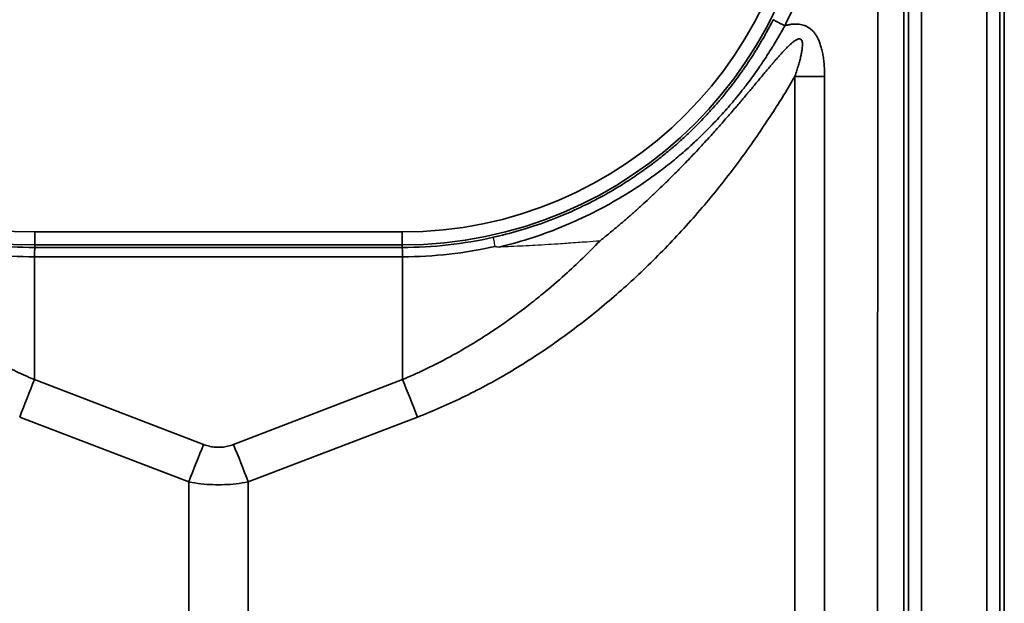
# Model space of a CAD drawing. Header units: millimetres. Extents: x -6858 to 6858, y -375 to 4365.
# Tile 82 of 97: x 1323 to 1361, y 3198 to 3221. Entities that reach past the tile are written whole.
import ezdxf

# ---------------------------------------------------------------- set-up
doc = ezdxf.new("R2010")
doc.units = ezdxf.units.MM
doc.header["$LTSCALE"] = 15
doc.layers.add('_Sichtbarkanten', color=7, linetype='Continuous', lineweight=25)
doc.layers.add('Sichtbar schmal (ISO)', color=7, linetype='Continuous', lineweight=35)

msp = doc.modelspace()

# ---------------------------------------------------------------- linework, layer by layer
at = {"layer": '_Sichtbarkanten'}
for points, knots in [([(1341.481, 3211.828), (1341.473, 3211.868), (1341.464, 3211.906), (1341.457, 3211.941), (1341.449, 3211.976), (1341.442, 3212.009), (1341.436, 3212.038), (1341.431, 3212.066), (1341.425, 3212.091), (1341.422, 3212.112), (1341.418, 3212.132), (1341.415, 3212.148), (1341.413, 3212.159), (1341.411, 3212.17), (1341.41, 3212.176), (1341.411, 3212.177)], [0, 0, 0, 0, 0.2, 0.2, 0.2, 0.4, 0.4, 0.4, 0.6, 0.6, 0.6, 0.8, 0.8, 0.8, 0.9999994, 0.9999994, 0.9999994, 0.9999994]), ([(1345.494, 3212.034), (1345.329, 3212.022), (1345.162, 3212.009), (1344.993, 3211.997), (1344.764, 3211.98), (1344.53, 3211.963), (1344.292, 3211.947), (1344.195, 3211.94), (1344.097, 3211.934), (1343.999, 3211.927), (1343.676, 3211.906), (1343.345, 3211.885), (1343.006, 3211.866), (1342.704, 3211.85), (1342.396, 3211.834), (1342.082, 3211.821), (1341.936, 3211.815), (1341.788, 3211.809), (1341.639, 3211.804)], [0, 0, 0, 0, 0.141865, 0.141865, 0.141865, 0.333333, 0.333333, 0.333333, 0.411096, 0.411096, 0.411096, 0.666667, 0.666667, 0.666667, 0.894056, 0.894056, 0.894056, 1, 1, 1, 1]), ([(1341.639, 3211.804), (1341.632, 3211.804), (1341.625, 3211.804), (1341.618, 3211.804), (1341.612, 3211.803), (1341.605, 3211.803), (1341.599, 3211.803), (1341.592, 3211.803), (1341.586, 3211.803), (1341.58, 3211.804), (1341.575, 3211.804), (1341.569, 3211.804), (1341.563, 3211.804), (1341.558, 3211.804), (1341.553, 3211.805), (1341.548, 3211.805), (1341.543, 3211.806), (1341.538, 3211.806), (1341.533, 3211.807), (1341.528, 3211.807), (1341.523, 3211.808), (1341.519, 3211.809), (1341.514, 3211.809), (1341.51, 3211.81), (1341.506, 3211.811), (1341.502, 3211.812), (1341.499, 3211.814), (1341.495, 3211.815), (1341.492, 3211.817), (1341.489, 3211.818), (1341.486, 3211.82), (1341.484, 3211.823), (1341.482, 3211.825), (1341.481, 3211.828)], [0, 0, 0, 0, 0.0909091, 0.0909091, 0.0909091, 0.1818182, 0.1818182, 0.1818182, 0.2727273, 0.2727273, 0.2727273, 0.3636364, 0.3636364, 0.3636364, 0.4545455, 0.4545455, 0.4545455, 0.5454545, 0.5454545, 0.5454545, 0.6363636, 0.6363636, 0.6363636, 0.7272727, 0.7272727, 0.7272727, 0.8181818, 0.8181818, 0.8181818, 0.9090909, 0.9090909, 0.9090909, 1, 1, 1, 1])]:
    msp.add_open_spline(points, degree=3, knots=knots, dxfattribs=at)
at = {"layer": 'Sichtbar schmal (ISO)'}
for p, q in [((1357.345, 2176.479), (1357.345, 3271.062)), ((1357.845, 3271.062), (1357.845, 2176.479)), ((1360.362, 2176.461), (1360.362, 3271.08)), ((1360.862, 3271.08), (1360.862, 2176.461)), ((1361.028, 2176.295), (1361.028, 3271.246)), ((1356.129, 2811.272), (1356.171, 3270.893)), ((1357.171, 3270.888), (1357.129, 2811.271)), ((1352.985, 3218.353), (1352.985, 3047.591)), ((1354.126, 3218.353), (1354.126, 3047.591)), ((1337.908, 3212.382), (1323.798, 3212.382)), ((1323.798, 3212.382), (1323.798, 3211.882)), ((1337.908, 3212.382), (1337.908, 3211.882)), ((1323.798, 3211.788), (1323.798, 3211.882)), ((1337.908, 3211.882), (1323.798, 3211.882)), ((1323.798, 3211.788), (1337.908, 3211.788)), ((1337.908, 3211.788), (1337.908, 3211.882)), ((1323.789, 3206.718), (1323.789, 3211.429)), ((1323.789, 3211.429), (1337.918, 3211.429)), ((1337.918, 3206.718), (1337.918, 3211.429)), ((1330.283, 3204.227), (1323.789, 3206.718)), ((1337.918, 3206.718), (1331.424, 3204.227)), ((1329.712, 3202.79), (1323.218, 3205.28)), ((1338.489, 3205.28), (1331.995, 3202.79)), ((1329.712, 3063.145), (1329.712, 3202.79)), ((1331.995, 3063.145), (1331.995, 3202.79))]:
    msp.add_line(p, q, dxfattribs=at)
for centre, radius, start, end in [((1323.798, 3227.771), 15.889, 90, 270), ((1337.908, 3227.771), 15.889, 270, 90), ((1323.798, 3227.771), 15.389, 90, 270), ((1337.908, 3227.771), 15.389, 270, 90)]:
    msp.add_arc(centre, radius, start, end, dxfattribs=at)
for centre, major_axis, ratio, start_param, end_param in [((1352.599, 3220.301), (-0.446, 0.227), 0.004666, 0.017453, 1.573171), ((1354.126, 3218.301), (10, 0), 0.005236, 1.570796, 1.685164), ((1323.798, 3227.771), (15.983, -0.22), 0.999892, 4.50528, 4.726179), ((1337.908, 3227.771), (15.983, 0.221), 0.999892, 4.698575, 4.919469), ((1323.94, 3228.39), (-3.102, -16.688), 0.976652, 6.245494, 6.462178), ((1337.913, 3211.288), (-0.005, 0.5), 0.012421, 4.998618, 6.265588), ((1337.762, 3228.423), (3.09, -16.724), 0.97569, 6.105429, 6.321894), ((1323.789, 3205.306), (1.79, 4.668), 0.104799, 1.304034, 1.616531), ((1337.918, 3205.306), (-1.79, 4.668), 0.104799, 4.666654, 4.979151), ((1330.283, 3202.816), (1.79, 4.668), 0.104799, 1.304034, 1.616531), ((1331.424, 3202.816), (-1.79, 4.668), 0.104798, 4.666655, 4.979151)]:
    msp.add_ellipse(centre, major_axis=major_axis, ratio=ratio, start_param=start_param, end_param=end_param, dxfattribs=at)
msp.add_open_spline([(1352.595, 3235.247), (1352.857, 3234.733), (1353.323, 3233.684), (1353.857, 3232.041), (1354.216, 3230.353), (1354.397, 3228.636), (1354.397, 3226.91), (1354.217, 3225.193), (1353.859, 3223.504), (1353.326, 3221.861), (1352.86, 3220.812), (1352.599, 3220.298)], degree=3, dxfattribs=at)
for points, knots in [([(1352.153, 3220.527), (1352.116, 3220.454), (1352.075, 3220.376), (1352.032, 3220.294), (1352.03, 3220.29), (1352.028, 3220.286), (1352.025, 3220.282), (1351.984, 3220.203), (1351.939, 3220.12), (1351.89, 3220.032), (1351.885, 3220.023), (1351.88, 3220.014), (1351.875, 3220.005), (1351.828, 3219.92), (1351.778, 3219.832), (1351.723, 3219.738), (1351.715, 3219.723), (1351.706, 3219.708), (1351.697, 3219.693), (1351.644, 3219.602), (1351.588, 3219.507), (1351.527, 3219.408), (1351.513, 3219.386), (1351.499, 3219.364), (1351.485, 3219.341), (1351.426, 3219.245), (1351.363, 3219.146), (1351.296, 3219.043), (1351.276, 3219.013), (1351.256, 3218.982), (1351.235, 3218.951), (1351.17, 3218.852), (1351.102, 3218.751), (1351.029, 3218.646), (1351.002, 3218.607), (1350.974, 3218.567), (1350.945, 3218.527), (1350.874, 3218.427), (1350.8, 3218.324), (1350.721, 3218.218), (1350.684, 3218.169), (1350.647, 3218.119), (1350.608, 3218.068), (1350.531, 3217.967), (1350.45, 3217.863), (1350.365, 3217.757), (1350.316, 3217.696), (1350.266, 3217.635), (1350.214, 3217.572), (1350.13, 3217.471), (1350.042, 3217.367), (1349.95, 3217.262), (1349.886, 3217.188), (1349.82, 3217.113), (1349.751, 3217.037), (1349.66, 3216.937), (1349.565, 3216.835), (1349.466, 3216.73), (1349.382, 3216.643), (1349.295, 3216.554), (1349.205, 3216.463), (1349.106, 3216.365), (1349.003, 3216.265), (1348.896, 3216.163), (1348.788, 3216.06), (1348.674, 3215.956), (1348.556, 3215.85), (1348.449, 3215.754), (1348.338, 3215.658), (1348.223, 3215.56), (1348.082, 3215.442), (1347.935, 3215.321), (1347.78, 3215.2), (1347.665, 3215.109), (1347.546, 3215.018), (1347.421, 3214.926), (1347.24, 3214.792), (1347.049, 3214.656), (1346.847, 3214.519), (1346.723, 3214.436), (1346.595, 3214.352), (1346.462, 3214.268), (1346.229, 3214.12), (1345.981, 3213.971), (1345.719, 3213.825), (1345.589, 3213.752), (1345.455, 3213.679), (1345.318, 3213.608), (1345.021, 3213.453), (1344.709, 3213.301), (1344.39, 3213.16), (1344.265, 3213.104), (1344.139, 3213.051), (1344.012, 3212.998), (1343.667, 3212.856), (1343.317, 3212.726), (1342.976, 3212.612), (1342.872, 3212.577), (1342.769, 3212.544), (1342.668, 3212.513), (1342.312, 3212.402), (1341.969, 3212.309), (1341.637, 3212.229), (1341.561, 3212.211), (1341.486, 3212.193), (1341.411, 3212.177)], [0, 0, 0, 0, 0.0555556, 0.0555556, 0.0555556, 0.0582173, 0.0582173, 0.0582173, 0.1111111, 0.1111111, 0.1111111, 0.1164409, 0.1164409, 0.1164409, 0.1666667, 0.1666667, 0.1666667, 0.174643, 0.174643, 0.174643, 0.2222222, 0.2222222, 0.2222222, 0.2328385, 0.2328385, 0.2328385, 0.2777778, 0.2777778, 0.2777778, 0.2910746, 0.2910746, 0.2910746, 0.3333333, 0.3333333, 0.3333333, 0.3492931, 0.3492931, 0.3492931, 0.3888889, 0.3888889, 0.3888889, 0.4074983, 0.4074983, 0.4074983, 0.4444444, 0.4444444, 0.4444444, 0.4657121, 0.4657121, 0.4657121, 0.5, 0.5, 0.5, 0.5239218, 0.5239218, 0.5239218, 0.5555556, 0.5555556, 0.5555556, 0.5821324, 0.5821324, 0.5821324, 0.6111111, 0.6111111, 0.6111111, 0.6403406, 0.6403406, 0.6403406, 0.6666667, 0.6666667, 0.6666667, 0.6985439, 0.6985439, 0.6985439, 0.7222222, 0.7222222, 0.7222222, 0.756726, 0.756726, 0.756726, 0.7777778, 0.7777778, 0.7777778, 0.8148742, 0.8148742, 0.8148742, 0.8333333, 0.8333333, 0.8333333, 0.8732803, 0.8732803, 0.8732803, 0.8888889, 0.8888889, 0.8888889, 0.9315269, 0.9315269, 0.9315269, 0.9444444, 0.9444444, 0.9444444, 0.9896666, 0.9896666, 0.9896666, 1, 1, 1, 1]), ([(1352.599, 3220.298), (1352.56, 3220.226), (1352.517, 3220.149), (1352.471, 3220.068), (1352.469, 3220.063), (1352.466, 3220.059), (1352.464, 3220.054), (1352.42, 3219.976), (1352.373, 3219.895), (1352.322, 3219.808), (1352.316, 3219.798), (1352.31, 3219.788), (1352.304, 3219.777), (1352.255, 3219.695), (1352.203, 3219.607), (1352.147, 3219.515), (1352.136, 3219.498), (1352.126, 3219.481), (1352.115, 3219.464), (1352.06, 3219.376), (1352.002, 3219.283), (1351.94, 3219.186), (1351.924, 3219.161), (1351.907, 3219.135), (1351.89, 3219.109), (1351.83, 3219.017), (1351.766, 3218.92), (1351.699, 3218.821), (1351.675, 3218.786), (1351.651, 3218.75), (1351.626, 3218.715), (1351.561, 3218.62), (1351.492, 3218.523), (1351.421, 3218.423), (1351.388, 3218.377), (1351.354, 3218.331), (1351.32, 3218.284), (1351.25, 3218.189), (1351.178, 3218.092), (1351.101, 3217.993), (1351.057, 3217.935), (1351.012, 3217.877), (1350.966, 3217.818), (1350.892, 3217.724), (1350.815, 3217.627), (1350.734, 3217.529), (1350.676, 3217.458), (1350.616, 3217.386), (1350.554, 3217.314), (1350.475, 3217.221), (1350.393, 3217.126), (1350.308, 3217.03), (1350.232, 3216.944), (1350.153, 3216.857), (1350.072, 3216.769), (1349.989, 3216.679), (1349.902, 3216.587), (1349.812, 3216.494), (1349.714, 3216.392), (1349.612, 3216.289), (1349.504, 3216.183), (1349.417, 3216.097), (1349.326, 3216.01), (1349.232, 3215.921), (1349.105, 3215.802), (1348.972, 3215.68), (1348.833, 3215.557), (1348.741, 3215.476), (1348.647, 3215.394), (1348.549, 3215.312), (1348.386, 3215.174), (1348.214, 3215.034), (1348.031, 3214.891), (1347.937, 3214.818), (1347.84, 3214.744), (1347.74, 3214.669), (1347.53, 3214.513), (1347.307, 3214.354), (1347.069, 3214.194), (1346.973, 3214.13), (1346.876, 3214.065), (1346.776, 3214.001), (1346.505, 3213.827), (1346.217, 3213.653), (1345.909, 3213.48), (1345.817, 3213.428), (1345.723, 3213.377), (1345.627, 3213.326), (1345.284, 3213.142), (1344.918, 3212.961), (1344.543, 3212.794), (1344.465, 3212.759), (1344.386, 3212.724), (1344.307, 3212.69), (1343.903, 3212.517), (1343.492, 3212.361), (1343.092, 3212.225), (1343.039, 3212.207), (1342.985, 3212.189), (1342.932, 3212.171), (1342.512, 3212.033), (1342.11, 3211.92), (1341.72, 3211.824), (1341.693, 3211.817), (1341.666, 3211.811), (1341.639, 3211.804)], [0, 0, 0, 0, 0.0555556, 0.0555556, 0.0555556, 0.058618, 0.058618, 0.058618, 0.1111111, 0.1111111, 0.1111111, 0.1172417, 0.1172417, 0.1172417, 0.1666667, 0.1666667, 0.1666667, 0.1758409, 0.1758409, 0.1758409, 0.2222222, 0.2222222, 0.2222222, 0.2344346, 0.2344346, 0.2344346, 0.2777778, 0.2777778, 0.2777778, 0.2930748, 0.2930748, 0.2930748, 0.3333333, 0.3333333, 0.3333333, 0.3516899, 0.3516899, 0.3516899, 0.3888889, 0.3888889, 0.3888889, 0.4102924, 0.4102924, 0.4102924, 0.4444444, 0.4444444, 0.4444444, 0.4689048, 0.4689048, 0.4689048, 0.5, 0.5, 0.5, 0.5275123, 0.5275123, 0.5275123, 0.5555556, 0.5555556, 0.5555556, 0.5861208, 0.5861208, 0.5861208, 0.6111111, 0.6111111, 0.6111111, 0.6447263, 0.6447263, 0.6447263, 0.6666667, 0.6666667, 0.6666667, 0.7033293, 0.7033293, 0.7033293, 0.7222222, 0.7222222, 0.7222222, 0.7619148, 0.7619148, 0.7619148, 0.7777778, 0.7777778, 0.7777778, 0.8205255, 0.8205255, 0.8205255, 0.8333333, 0.8333333, 0.8333333, 0.8792862, 0.8792862, 0.8792862, 0.8888889, 0.8888889, 0.8888889, 0.9378572, 0.9378572, 0.9378572, 0.9444444, 0.9444444, 0.9444444, 0.9964278, 0.9964278, 0.9964278, 1, 1, 1, 1]), ([(1352.599, 3220.298), (1352.644, 3220.31), (1352.734, 3220.331), (1352.863, 3220.352), (1352.985, 3220.361), (1353.1, 3220.358), (1353.207, 3220.345), (1353.305, 3220.322), (1353.397, 3220.289), (1353.484, 3220.245), (1353.569, 3220.189), (1353.654, 3220.116), (1353.737, 3220.023), (1353.815, 3219.911), (1353.887, 3219.779), (1353.949, 3219.629), (1354.003, 3219.46), (1354.047, 3219.275), (1354.082, 3219.074), (1354.107, 3218.855), (1354.123, 3218.616), (1354.126, 3218.443), (1354.126, 3218.353)], [0, 0, 0, 0, 0.05, 0.1, 0.15, 0.2, 0.25, 0.3, 0.35, 0.4, 0.45, 0.5, 0.55, 0.6, 0.65, 0.7, 0.75, 0.8, 0.85, 0.9, 0.95, 1, 1, 1, 1]), ([(1345.494, 3212.034), (1345.606, 3212.124), (1345.718, 3212.214), (1345.827, 3212.303), (1345.94, 3212.396), (1346.051, 3212.489), (1346.161, 3212.581), (1346.269, 3212.672), (1346.374, 3212.762), (1346.479, 3212.852), (1346.582, 3212.942), (1346.685, 3213.031), (1346.785, 3213.121), (1346.889, 3213.213), (1346.992, 3213.305), (1347.094, 3213.397), (1347.19, 3213.484), (1347.285, 3213.572), (1347.379, 3213.659), (1347.481, 3213.754), (1347.582, 3213.848), (1347.682, 3213.943), (1347.772, 3214.029), (1347.862, 3214.116), (1347.951, 3214.202), (1348.052, 3214.299), (1348.151, 3214.397), (1348.249, 3214.494), (1348.334, 3214.578), (1348.417, 3214.662), (1348.499, 3214.744), (1348.596, 3214.843), (1348.692, 3214.94), (1348.784, 3215.036), (1348.86, 3215.114), (1348.934, 3215.191), (1349.006, 3215.267), (1349.096, 3215.361), (1349.183, 3215.453), (1349.266, 3215.542), (1349.331, 3215.612), (1349.394, 3215.679), (1349.455, 3215.746), (1349.535, 3215.832), (1349.612, 3215.916), (1349.686, 3215.997), (1349.741, 3216.058), (1349.794, 3216.117), (1349.846, 3216.174), (1349.917, 3216.253), (1349.985, 3216.33), (1350.051, 3216.404), (1350.098, 3216.457), (1350.143, 3216.508), (1350.188, 3216.559), (1350.252, 3216.631), (1350.313, 3216.702), (1350.373, 3216.77), (1350.414, 3216.817), (1350.453, 3216.862), (1350.492, 3216.907), (1350.55, 3216.974), (1350.606, 3217.039), (1350.661, 3217.103), (1350.696, 3217.144), (1350.73, 3217.184), (1350.764, 3217.223), (1350.817, 3217.286), (1350.869, 3217.346), (1350.919, 3217.405), (1350.949, 3217.441), (1350.979, 3217.477), (1351.009, 3217.512), (1351.058, 3217.57), (1351.105, 3217.626), (1351.151, 3217.681), (1351.178, 3217.713), (1351.204, 3217.744), (1351.23, 3217.775), (1351.275, 3217.829), (1351.319, 3217.881), (1351.362, 3217.932), (1351.385, 3217.96), (1351.408, 3217.987), (1351.431, 3218.014), (1351.473, 3218.065), (1351.513, 3218.113), (1351.553, 3218.16), (1351.573, 3218.185), (1351.594, 3218.209), (1351.614, 3218.233), (1351.653, 3218.28), (1351.69, 3218.325), (1351.727, 3218.369), (1351.745, 3218.39), (1351.763, 3218.412), (1351.781, 3218.433), (1351.817, 3218.476), (1351.852, 3218.518), (1351.886, 3218.558), (1351.902, 3218.577), (1351.918, 3218.596), (1351.934, 3218.615), (1351.967, 3218.655), (1352, 3218.693), (1352.032, 3218.731), (1352.046, 3218.747), (1352.06, 3218.764), (1352.074, 3218.78), (1352.105, 3218.817), (1352.136, 3218.853), (1352.166, 3218.888), (1352.178, 3218.902), (1352.191, 3218.917), (1352.203, 3218.931), (1352.233, 3218.965), (1352.262, 3218.999), (1352.29, 3219.031), (1352.301, 3219.043), (1352.312, 3219.056), (1352.323, 3219.069), (1352.351, 3219.1), (1352.378, 3219.131), (1352.405, 3219.161), (1352.415, 3219.172), (1352.425, 3219.183), (1352.435, 3219.194), (1352.462, 3219.224), (1352.488, 3219.252), (1352.513, 3219.28), (1352.522, 3219.29), (1352.531, 3219.299), (1352.54, 3219.309), (1352.565, 3219.336), (1352.59, 3219.362), (1352.614, 3219.387), (1352.622, 3219.395), (1352.63, 3219.404), (1352.638, 3219.412), (1352.662, 3219.436), (1352.685, 3219.46), (1352.708, 3219.482), (1352.715, 3219.489), (1352.722, 3219.496), (1352.728, 3219.503), (1352.751, 3219.525), (1352.773, 3219.546), (1352.794, 3219.565), (1352.8, 3219.571), (1352.806, 3219.577), (1352.812, 3219.582), (1352.834, 3219.601), (1352.854, 3219.619), (1352.874, 3219.636), (1352.879, 3219.641), (1352.884, 3219.645), (1352.89, 3219.649), (1352.909, 3219.665), (1352.928, 3219.68), (1352.946, 3219.694), (1352.951, 3219.697), (1352.955, 3219.7), (1352.96, 3219.704), (1352.978, 3219.717), (1352.995, 3219.728), (1353.011, 3219.738), (1353.015, 3219.741), (1353.019, 3219.743), (1353.023, 3219.745), (1353.039, 3219.755), (1353.054, 3219.763), (1353.068, 3219.769), (1353.072, 3219.771), (1353.075, 3219.772), (1353.078, 3219.773), (1353.095, 3219.78), (1353.11, 3219.785), (1353.125, 3219.789), (1353.14, 3219.792), (1353.153, 3219.793), (1353.165, 3219.792), (1353.176, 3219.791), (1353.186, 3219.789), (1353.195, 3219.786), (1353.207, 3219.781), (1353.218, 3219.774), (1353.227, 3219.764), (1353.236, 3219.755), (1353.244, 3219.743), (1353.251, 3219.729), (1353.257, 3219.715), (1353.263, 3219.698), (1353.267, 3219.677), (1353.272, 3219.657), (1353.275, 3219.633), (1353.276, 3219.606), (1353.278, 3219.578), (1353.278, 3219.548), (1353.276, 3219.514), (1353.274, 3219.48), (1353.271, 3219.443), (1353.266, 3219.403), (1353.261, 3219.363), (1353.254, 3219.32), (1353.245, 3219.274), (1353.237, 3219.227), (1353.227, 3219.178), (1353.215, 3219.126), (1353.203, 3219.074), (1353.189, 3219.019), (1353.174, 3218.961), (1353.159, 3218.903), (1353.142, 3218.842), (1353.123, 3218.778), (1353.104, 3218.714), (1353.083, 3218.646), (1353.06, 3218.576), (1353.037, 3218.505), (1353.012, 3218.43), (1352.985, 3218.353)], [0, 0, 0, 0, 0.0111631, 0.0111631, 0.0111631, 0.0227273, 0.0227273, 0.0227273, 0.0341267, 0.0341267, 0.0341267, 0.0454545, 0.0454545, 0.0454545, 0.0571315, 0.0571315, 0.0571315, 0.0681818, 0.0681818, 0.0681818, 0.0801074, 0.0801074, 0.0801074, 0.0909091, 0.0909091, 0.0909091, 0.1031116, 0.1031116, 0.1031116, 0.1136364, 0.1136364, 0.1136364, 0.1261424, 0.1261424, 0.1261424, 0.1363636, 0.1363636, 0.1363636, 0.1491424, 0.1491424, 0.1491424, 0.1590909, 0.1590909, 0.1590909, 0.1721187, 0.1721187, 0.1721187, 0.1818182, 0.1818182, 0.1818182, 0.1951022, 0.1951022, 0.1951022, 0.2045455, 0.2045455, 0.2045455, 0.2181008, 0.2181008, 0.2181008, 0.2272727, 0.2272727, 0.2272727, 0.2411027, 0.2411027, 0.2411027, 0.25, 0.25, 0.25, 0.2640998, 0.2640998, 0.2640998, 0.2727273, 0.2727273, 0.2727273, 0.2870956, 0.2870956, 0.2870956, 0.2954545, 0.2954545, 0.2954545, 0.3100923, 0.3100923, 0.3100923, 0.3181818, 0.3181818, 0.3181818, 0.3330902, 0.3330902, 0.3330902, 0.3409091, 0.3409091, 0.3409091, 0.3560873, 0.3560873, 0.3560873, 0.3636364, 0.3636364, 0.3636364, 0.3790837, 0.3790837, 0.3790837, 0.3863636, 0.3863636, 0.3863636, 0.4020801, 0.4020801, 0.4020801, 0.4090909, 0.4090909, 0.4090909, 0.4250764, 0.4250764, 0.4250764, 0.4318182, 0.4318182, 0.4318182, 0.4480721, 0.4480721, 0.4480721, 0.4545455, 0.4545455, 0.4545455, 0.4710691, 0.4710691, 0.4710691, 0.4772727, 0.4772727, 0.4772727, 0.4940691, 0.4940691, 0.4940691, 0.5, 0.5, 0.5, 0.5170679, 0.5170679, 0.5170679, 0.5227273, 0.5227273, 0.5227273, 0.5400636, 0.5400636, 0.5400636, 0.5454545, 0.5454545, 0.5454545, 0.5630599, 0.5630599, 0.5630599, 0.5681818, 0.5681818, 0.5681818, 0.5860568, 0.5860568, 0.5860568, 0.5909091, 0.5909091, 0.5909091, 0.6090541, 0.6090541, 0.6090541, 0.6136364, 0.6136364, 0.6136364, 0.6320524, 0.6320524, 0.6320524, 0.6363636, 0.6363636, 0.6363636, 0.6550458, 0.6550458, 0.6550458, 0.6590909, 0.6590909, 0.6590909, 0.6818182, 0.6818182, 0.6818182, 0.7045455, 0.7045455, 0.7045455, 0.7240223, 0.7240223, 0.7240223, 0.75, 0.75, 0.75, 0.7727273, 0.7727273, 0.7727273, 0.7954545, 0.7954545, 0.7954545, 0.8181818, 0.8181818, 0.8181818, 0.8409091, 0.8409091, 0.8409091, 0.8636364, 0.8636364, 0.8636364, 0.8863636, 0.8863636, 0.8863636, 0.9090909, 0.9090909, 0.9090909, 0.9318182, 0.9318182, 0.9318182, 0.9545455, 0.9545455, 0.9545455, 0.9772727, 0.9772727, 0.9772727, 0.9999988, 0.9999988, 0.9999988, 0.9999988]), ([(1352.985, 3218.353), (1352.719, 3217.896), (1352.427, 3217.416), (1352.102, 3216.913), (1351.776, 3216.411), (1351.418, 3215.885), (1351.027, 3215.348), (1350.636, 3214.81), (1350.212, 3214.261), (1349.765, 3213.72), (1349.318, 3213.179), (1348.848, 3212.645), (1348.366, 3212.133), (1347.884, 3211.621), (1347.39, 3211.13), (1346.89, 3210.664), (1346.391, 3210.199), (1345.885, 3209.759), (1345.375, 3209.344), (1344.866, 3208.93), (1344.353, 3208.54), (1343.814, 3208.16), (1343.276, 3207.78), (1342.71, 3207.41), (1342.124, 3207.059), (1341.537, 3206.709), (1340.928, 3206.378), (1340.32, 3206.079), (1339.712, 3205.781), (1339.104, 3205.516), (1338.489, 3205.28)], [0, 0, 0, 0, 0.1, 0.1, 0.1, 0.2, 0.2, 0.2, 0.3, 0.3, 0.3, 0.4, 0.4, 0.4, 0.5, 0.5, 0.5, 0.6, 0.6, 0.6, 0.7, 0.7, 0.7, 0.8, 0.8, 0.8, 0.9, 0.9, 0.9, 1, 1, 1, 1]), ([(1323.789, 3206.718), (1323.254, 3206.941), (1322.721, 3207.193), (1322.199, 3207.469), (1322.147, 3207.496), (1322.096, 3207.524), (1322.045, 3207.551), (1321.575, 3207.804), (1321.112, 3208.077), (1320.649, 3208.373), (1320.548, 3208.437), (1320.448, 3208.502), (1320.348, 3208.569), (1319.935, 3208.842), (1319.524, 3209.134), (1319.117, 3209.443), (1318.97, 3209.555), (1318.823, 3209.67), (1318.676, 3209.786), (1318.323, 3210.068), (1317.973, 3210.363), (1317.63, 3210.669), (1317.44, 3210.838), (1317.253, 3211.01), (1317.067, 3211.186), (1316.777, 3211.46), (1316.493, 3211.743), (1316.213, 3212.034)], [0, 0, 0, 0, 0.2, 0.2, 0.2, 0.2195918, 0.2195918, 0.2195918, 0.4, 0.4, 0.4, 0.4390213, 0.4390213, 0.4390213, 0.6, 0.6, 0.6, 0.6584906, 0.6584906, 0.6584906, 0.8, 0.8, 0.8, 0.87821, 0.87821, 0.87821, 1, 1, 1, 1]), ([(1345.494, 3212.034), (1345.278, 3211.81), (1345.06, 3211.59), (1344.839, 3211.376), (1344.611, 3211.156), (1344.382, 3210.942), (1344.151, 3210.735), (1343.872, 3210.484), (1343.591, 3210.243), (1343.305, 3210.008), (1343.123, 3209.858), (1342.939, 3209.712), (1342.75, 3209.566), (1342.389, 3209.287), (1342.012, 3209.012), (1341.624, 3208.747), (1341.491, 3208.657), (1341.357, 3208.567), (1341.222, 3208.479), (1340.757, 3208.176), (1340.278, 3207.888), (1339.795, 3207.624), (1339.725, 3207.585), (1339.655, 3207.547), (1339.584, 3207.51), (1339.031, 3207.214), (1338.476, 3206.951), (1337.918, 3206.718)], [0, 0, 0, 0, 0.0986237, 0.0986237, 0.0986237, 0.2, 0.2, 0.2, 0.3224399, 0.3224399, 0.3224399, 0.4, 0.4, 0.4, 0.5490631, 0.5490631, 0.5490631, 0.6, 0.6, 0.6, 0.7746169, 0.7746169, 0.7746169, 0.8, 0.8, 0.8, 1, 1, 1, 1]), ([(1323.798, 3211.788), (1323.798, 3211.788), (1323.797, 3211.781), (1323.797, 3211.77), (1323.796, 3211.759), (1323.795, 3211.742), (1323.795, 3211.721), (1323.794, 3211.711), (1323.794, 3211.7), (1323.794, 3211.689), (1323.793, 3211.675), (1323.793, 3211.66), (1323.793, 3211.645), (1323.792, 3211.615), (1323.791, 3211.581), (1323.791, 3211.545), (1323.79, 3211.509), (1323.79, 3211.47), (1323.789, 3211.429)], [0, 0, 0, 0, 0.2, 0.2, 0.2, 0.4, 0.4, 0.4, 0.493234, 0.493234, 0.493234, 0.6, 0.6, 0.6, 0.8, 0.8, 0.8, 1, 1, 1, 1]), ([(1331.424, 3204.227), (1331.35, 3204.199), (1331.277, 3204.176), (1331.204, 3204.159), (1331.2, 3204.158), (1331.196, 3204.157), (1331.192, 3204.157), (1331.125, 3204.141), (1331.058, 3204.131), (1330.991, 3204.124), (1330.983, 3204.124), (1330.974, 3204.123), (1330.966, 3204.122), (1330.899, 3204.117), (1330.833, 3204.117), (1330.766, 3204.121), (1330.758, 3204.121), (1330.749, 3204.122), (1330.741, 3204.122), (1330.67, 3204.128), (1330.599, 3204.138), (1330.528, 3204.154), (1330.523, 3204.155), (1330.519, 3204.156), (1330.515, 3204.156), (1330.438, 3204.174), (1330.361, 3204.197), (1330.283, 3204.227)], [0.0000017, 0.0000017, 0.0000017, 0.0000017, 0.1895703, 0.1895703, 0.1895703, 0.2, 0.2, 0.2, 0.3775271, 0.3775271, 0.3775271, 0.4, 0.4, 0.4, 0.5781196, 0.5781196, 0.5781196, 0.6, 0.6, 0.6, 0.7885926, 0.7885926, 0.7885926, 0.8, 0.8, 0.8, 1, 1, 1, 1]), ([(1331.995, 3202.79), (1331.839, 3202.76), (1331.684, 3202.736), (1331.532, 3202.719), (1331.379, 3202.701), (1331.228, 3202.69), (1331.078, 3202.685), (1330.928, 3202.679), (1330.779, 3202.679), (1330.629, 3202.685), (1330.479, 3202.69), (1330.328, 3202.701), (1330.176, 3202.719), (1330.023, 3202.736), (1329.868, 3202.76), (1329.712, 3202.79)], [0.0000009, 0.0000009, 0.0000009, 0.0000009, 0.2, 0.2, 0.2, 0.4, 0.4, 0.4, 0.6, 0.6, 0.6, 0.8, 0.8, 0.8, 1, 1, 1, 1])]:
    msp.add_open_spline(points, degree=3, knots=knots, dxfattribs=at)

doc.saveas('drawing.dxf')
